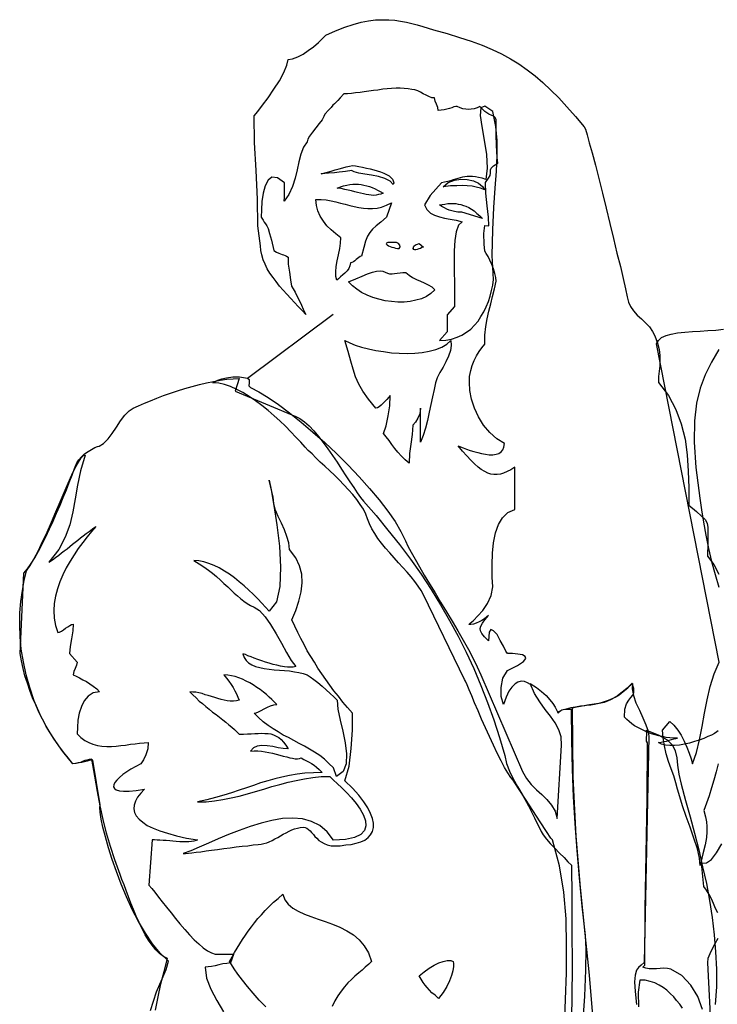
# Model space of a CAD drawing. Header units: millimetres. Extents: x 100.4 to 113.7, y 151.6 to 169.4.
# Tile 36 of 50: x 107.183 to 107.684, y 160.765 to 161.472. Entities that reach past the tile are written whole.
import ezdxf

# ---------------------------------------------------------------- set-up
doc = ezdxf.new("R2010")
doc.units = ezdxf.units.MM

msp = doc.modelspace()

# ---------------------------------------------------------------- linework, layer by layer
msp.add_line((107.34683, 161.21451), (107.40844, 161.26026))
at = {"linetype": 'Continuous'}
for points in [[(107.55014, 160.99434), (107.54806, 160.99547), (107.54579, 160.99642), (107.54333, 160.99661), (107.54105, 160.99605), (107.53898, 160.99472), (107.5367, 160.99245), (107.53462, 160.98941), (107.53254, 160.98525), (107.53065, 160.97995), (107.52913, 160.98563), (107.52894, 160.99225), (107.53027, 160.99888), (107.53349, 161.00437), (107.54087, 161.00797), (107.54503, 161.0108), (107.54674, 161.01289), (107.54636, 161.0144), (107.54427, 161.01554), (107.54105, 161.01611), (107.53727, 161.01649), (107.53349, 161.01649), (107.53235, 161.01819), (107.53065, 161.02179), (107.52837, 161.02595), (107.5261, 161.03012), (107.52364, 161.03295), (107.52174, 161.03391), (107.52043, 161.03182), (107.51985, 161.02576), (107.51701, 161.0286), (107.51512, 161.03088), (107.51417, 161.03277), (107.51399, 161.03447), (107.51455, 161.03617), (107.51569, 161.03826), (107.51739, 161.04072), (107.51985, 161.04394), (107.51872, 161.0428), (107.51701, 161.04148), (107.51512, 161.04034), (107.51323, 161.0392), (107.51114, 161.03844), (107.50906, 161.03769), (107.50736, 161.03731), (107.50585, 161.03731), (107.50679, 161.03826), (107.50906, 161.04034), (107.51228, 161.04356), (107.51588, 161.04753), (107.51929, 161.05246), (107.52194, 161.05814), (107.52307, 161.06457), (107.5225, 161.07139), (107.5225, 161.08028), (107.52288, 161.08861), (107.52364, 161.09618), (107.52496, 161.10319), (107.52705, 161.10925), (107.52989, 161.11398), (107.53387, 161.11777), (107.53878, 161.12004), (107.53878, 161.15033), (107.53594, 161.14863), (107.53329, 161.1473), (107.53083, 161.14617), (107.52856, 161.14541), (107.5261, 161.14522), (107.52383, 161.14522), (107.52174, 161.14541), (107.51948, 161.14617), (107.51721, 161.1473), (107.51474, 161.14881), (107.51247, 161.15052), (107.50982, 161.15279), (107.50717, 161.15544), (107.50433, 161.15847), (107.5013, 161.16188), (107.49808, 161.16566), (107.49979, 161.1651), (107.50187, 161.16434), (107.50414, 161.16339), (107.50679, 161.16245), (107.50944, 161.16169), (107.51228, 161.16093), (107.51493, 161.16017), (107.51777, 161.15979), (107.52043, 161.15941), (107.52307, 161.15941), (107.52534, 161.15979), (107.52743, 161.16036), (107.52894, 161.1615), (107.53027, 161.16301), (107.53103, 161.1649), (107.5314, 161.16756), (107.52591, 161.17077), (107.5208, 161.17532), (107.51645, 161.18062), (107.51285, 161.18667), (107.51001, 161.19292), (107.50774, 161.19936), (107.50661, 161.2056), (107.50623, 161.21129), (107.50641, 161.21564), (107.50717, 161.2198), (107.5083, 161.22359), (107.50963, 161.22719), (107.51134, 161.23041), (107.51323, 161.23344), (107.51512, 161.23628), (107.51721, 161.23874), (107.51739, 161.24536), (107.51815, 161.25142), (107.5191, 161.2571), (107.52023, 161.26259), (107.52156, 161.26789), (107.52288, 161.27319), (107.52421, 161.27868), (107.52534, 161.28417), (107.52516, 161.28682), (107.5244, 161.28966), (107.52345, 161.29288), (107.52232, 161.29609), (107.52099, 161.29913), (107.51967, 161.30178), (107.51834, 161.30405), (107.51721, 161.30556), (107.51683, 161.31067), (107.51663, 161.31824), (107.51739, 161.32411), (107.52023, 161.32393), (107.51985, 161.33017), (107.5191, 161.33831), (107.51815, 161.34721), (107.51777, 161.35497), (107.52005, 161.358), (107.52118, 161.36008), (107.52137, 161.36179), (107.52137, 161.36312), (107.52137, 161.36406), (107.52194, 161.36538), (107.52345, 161.3669), (107.52667, 161.36879), (107.5261, 161.37296), (107.52572, 161.38147), (107.52534, 161.38924), (107.52534, 161.39132), (107.52554, 161.39681), (107.52534, 161.40002), (107.52478, 161.40173), (107.52383, 161.40268), (107.52232, 161.40324), (107.52023, 161.40419), (107.51739, 161.40609), (107.51379, 161.40968), (107.51172, 161.40873), (107.50963, 161.40798), (107.50755, 161.4076), (107.50566, 161.40741), (107.50357, 161.4076), (107.50149, 161.40798), (107.49959, 161.40873), (107.49752, 161.40968), (107.49638, 161.40949), (107.49506, 161.40931), (107.49354, 161.40873), (107.49184, 161.40817), (107.48995, 161.4076), (107.48805, 161.40722), (107.48597, 161.40684), (107.48388, 161.40666), (107.48351, 161.40893), (107.48256, 161.4112), (107.48162, 161.41347), (107.48124, 161.41574), (107.47915, 161.41593), (107.47707, 161.41669), (107.47518, 161.41764), (107.47309, 161.41877), (107.47102, 161.41991), (107.46912, 161.42086), (107.46704, 161.42161), (107.46495, 161.4218), (107.46231, 161.42237), (107.45947, 161.42255), (107.45662, 161.42275), (107.4536, 161.42275), (107.45038, 161.42255), (107.44716, 161.42217), (107.44394, 161.42199), (107.44054, 161.42142), (107.43732, 161.42104), (107.4341, 161.42066), (107.43069, 161.4201), (107.42766, 161.41972), (107.42444, 161.41934), (107.42161, 161.41896), (107.41876, 161.41877), (107.41612, 161.41877), (107.41346, 161.41593), (107.41176, 161.41384), (107.41024, 161.41253), (107.4093, 161.41139), (107.40816, 161.41044), (107.40684, 161.40893), (107.40494, 161.40684), (107.40229, 161.404), (107.40173, 161.40249), (107.4004, 161.40002), (107.39832, 161.39738), (107.39604, 161.39416), (107.39359, 161.39113), (107.3915, 161.38829), (107.39017, 161.38602), (107.38961, 161.38431), (107.38715, 161.38034), (107.38526, 161.37542), (107.38374, 161.36993), (107.38242, 161.36406), (107.38109, 161.358), (107.3792, 161.35213), (107.37655, 161.34645), (107.37314, 161.34153), (107.37333, 161.34456), (107.37351, 161.34872), (107.37351, 161.35251), (107.37333, 161.35478), (107.3684, 161.35838), (107.36443, 161.35876), (107.36159, 161.35668), (107.35951, 161.35251), (107.358, 161.34721), (107.35724, 161.34134), (107.35686, 161.33528), (107.35667, 161.33017), (107.358, 161.3279), (107.35894, 161.32639), (107.35989, 161.32525), (107.36065, 161.32393), (107.36159, 161.32184), (107.36273, 161.31844), (107.36405, 161.31351), (107.36576, 161.30613), (107.36765, 161.305), (107.36935, 161.30424), (107.37068, 161.30367), (107.37182, 161.30329), (107.37276, 161.30291), (107.37389, 161.30253), (107.37484, 161.30197), (107.37598, 161.3014), (107.37617, 161.29629), (107.37693, 161.2906), (107.37768, 161.28512), (107.37844, 161.28038), (107.37958, 161.27868), (107.38109, 161.27622), (107.3826, 161.27319), (107.38412, 161.26997), (107.38564, 161.26694), (107.38696, 161.26392), (107.38809, 161.26164), (107.38866, 161.26012), (107.38601, 161.26297), (107.38336, 161.26581), (107.38071, 161.26883), (107.37787, 161.27167), (107.37522, 161.2747), (107.37257, 161.27754), (107.36992, 161.28058), (107.36746, 161.28379), (107.36519, 161.28682), (107.36291, 161.28985), (107.36102, 161.29307), (107.35951, 161.29629), (107.35818, 161.29951), (107.35705, 161.30291), (107.35648, 161.30613), (107.35629, 161.30953), (107.3544, 161.32393), (107.35402, 161.34305), (107.35307, 161.36349), (107.35194, 161.38375), (107.35156, 161.40287), (107.35421, 161.40609), (107.35762, 161.41044), (107.36178, 161.41593), (107.36576, 161.42199), (107.36973, 161.42804), (107.37295, 161.4341), (107.37522, 161.43921), (107.37598, 161.44338), (107.3792, 161.44395), (107.38298, 161.44527), (107.38677, 161.44717), (107.39055, 161.44981), (107.39435, 161.45247), (107.39775, 161.4555), (107.40078, 161.45834), (107.40324, 161.4608), (107.41006, 161.46401), (107.41668, 161.46667), (107.42274, 161.46856), (107.42842, 161.47007), (107.43372, 161.47121), (107.43883, 161.47178), (107.44376, 161.47196), (107.44829, 161.47196), (107.45265, 161.47158), (107.45682, 161.47102), (107.46098, 161.47007), (107.46495, 161.46913), (107.46874, 161.46818), (107.47271, 161.46705), (107.4765, 161.46591), (107.48048, 161.46477), (107.49032, 161.46212), (107.49922, 161.45928), (107.50755, 161.45663), (107.51531, 161.4536), (107.5225, 161.45057), (107.52932, 161.44736), (107.53576, 161.44395), (107.54181, 161.44016), (107.54769, 161.43599), (107.55336, 161.43164), (107.55904, 161.42672), (107.56472, 161.42142), (107.5704, 161.41574), (107.57627, 161.40931), (107.58233, 161.40249), (107.58877, 161.39491), (107.58952, 161.39322), (107.59084, 161.38924), (107.59236, 161.38356), (107.59444, 161.37618), (107.59672, 161.36747), (107.59917, 161.35781), (107.60183, 161.3474), (107.60448, 161.33661), (107.60712, 161.32563), (107.60978, 161.31465), (107.61223, 161.30424), (107.6147, 161.29458), (107.61659, 161.28607), (107.6183, 161.27868), (107.61962, 161.27281), (107.62038, 161.26903), (107.62189, 161.26581), (107.62398, 161.26278), (107.62681, 161.25975), (107.62985, 161.25691), (107.63268, 161.25407), (107.63552, 161.25123), (107.6378, 161.24801), (107.63931, 161.24479), (107.64139, 161.2395), (107.64253, 161.23495), (107.64309, 161.23079), (107.64309, 161.227), (107.64291, 161.22322), (107.64253, 161.21942), (107.64215, 161.21564), (107.64196, 161.21129), (107.64915, 161.20182), (107.65445, 161.19198), (107.65842, 161.18156), (107.66108, 161.17059), (107.66259, 161.15923), (107.66335, 161.14749), (107.66373, 161.13557), (107.66373, 161.12307), (107.66922, 161.11853), (107.673, 161.11531), (107.67546, 161.11284), (107.67698, 161.1102), (107.67755, 161.10717), (107.67755, 161.10262), (107.67736, 161.096), (107.67717, 161.08653), (107.68171, 161.08047), (107.68531, 161.07366)], [(107.51796, 161.35705), (107.51531, 161.358), (107.51285, 161.35857), (107.51058, 161.35894), (107.5085, 161.35932), (107.50661, 161.35932), (107.50471, 161.35932), (107.50301, 161.35914), (107.5013, 161.35876), (107.49959, 161.35838), (107.4979, 161.35781), (107.49619, 161.35743), (107.49448, 161.35687), (107.49259, 161.3563), (107.4907, 161.35573), (107.48843, 161.35516), (107.48615, 161.35478), (107.47802, 161.3457), (107.47404, 161.33888), (107.47575, 161.33548), (107.4782, 161.33301), (107.48124, 161.3315), (107.48464, 161.33037), (107.48843, 161.32942), (107.4924, 161.32866), (107.49676, 161.3279), (107.50111, 161.32677), (107.49846, 161.3243), (107.49676, 161.31957), (107.49581, 161.31333), (107.49524, 161.30594), (107.49524, 161.29799), (107.49524, 161.29042), (107.49543, 161.2836), (107.49562, 161.27811), (107.49562, 161.266), (107.49032, 161.25994), (107.49032, 161.24763), (107.48483, 161.24157), (107.48919, 161.24177), (107.49335, 161.24252), (107.49733, 161.24385), (107.50073, 161.24536), (107.50414, 161.24744), (107.50717, 161.24972), (107.50982, 161.25237), (107.51247, 161.25539), (107.51455, 161.25861), (107.51663, 161.26202), (107.51834, 161.26562), (107.51985, 161.26941), (107.52118, 161.27338), (107.52212, 161.27736), (107.52307, 161.28133), (107.52364, 161.28531), (107.52269, 161.30253), (107.52307, 161.32108), (107.52383, 161.33699), (107.52478, 161.35081), (107.52572, 161.36312), (107.52629, 161.37447), (107.52629, 161.38507), (107.52516, 161.39529), (107.52307, 161.40609), (107.51721, 161.40987), (107.51436, 161.40855), (107.51399, 161.40324), (107.51512, 161.39529), (107.51683, 161.38545), (107.51853, 161.37504), (107.5191, 161.36519), (107.51796, 161.35705)], [(107.42217, 161.36728), (107.42444, 161.3669), (107.4269, 161.36652), (107.42956, 161.36595), (107.43221, 161.36538), (107.43485, 161.36481), (107.4375, 161.36406), (107.43996, 161.3633), (107.44243, 161.36254), (107.4447, 161.3616), (107.44659, 161.36065), (107.44849, 161.3597), (107.44981, 161.35857), (107.45094, 161.35743), (107.45151, 161.35611), (107.45189, 161.35478), (107.45151, 161.35346), (107.44924, 161.35592), (107.44545, 161.35781), (107.44091, 161.35932), (107.43599, 161.36027), (107.43125, 161.36103), (107.4269, 161.36179), (107.4235, 161.36254), (107.42161, 161.36349), (107.42028, 161.3633), (107.41876, 161.36312), (107.41725, 161.36292), (107.41517, 161.36274), (107.4127, 161.36236), (107.4093, 161.36198), (107.40513, 161.3616), (107.39983, 161.36122), (107.40343, 161.36216), (107.40684, 161.36312), (107.40986, 161.36406), (107.4127, 161.36481), (107.41536, 161.36557), (107.41781, 161.36614), (107.42009, 161.36671), (107.42217, 161.36728)], [(107.41138, 161.35099), (107.41365, 161.35194), (107.41592, 161.3527), (107.41819, 161.35308), (107.42028, 161.35346), (107.42255, 161.35383), (107.42444, 161.35383), (107.42652, 161.35383), (107.42861, 161.35346), (107.4305, 161.35308), (107.43258, 161.3527), (107.43447, 161.35213), (107.43637, 161.35137), (107.43845, 161.35043), (107.44034, 161.34948), (107.44224, 161.34854), (107.44432, 161.3474), (107.44262, 161.34664), (107.44091, 161.34626), (107.43921, 161.34588), (107.4375, 161.3457), (107.43561, 161.34588), (107.43391, 161.34608), (107.43201, 161.34645), (107.43012, 161.34683), (107.42804, 161.34721), (107.42596, 161.34778), (107.42387, 161.34835), (107.42161, 161.34892), (107.41914, 161.34948), (107.41668, 161.35005), (107.41403, 161.35061), (107.41138, 161.35099)], [(107.48748, 161.35194), (107.49108, 161.35497), (107.49543, 161.35668), (107.50017, 161.35743), (107.50471, 161.35705), (107.50906, 161.35611), (107.51285, 161.35441), (107.51569, 161.35213), (107.51721, 161.34967), (107.51417, 161.35081), (107.51114, 161.35175), (107.50812, 161.35232), (107.50471, 161.3527), (107.50111, 161.35289), (107.49714, 161.3527), (107.49259, 161.35251), (107.48748, 161.35194)], [(107.39604, 161.34286), (107.39983, 161.34286), (107.40343, 161.34248), (107.40684, 161.34191), (107.41024, 161.34115), (107.41365, 161.34021), (107.41706, 161.33945), (107.42028, 161.3385), (107.4235, 161.33775), (107.42672, 161.33699), (107.43012, 161.33661), (107.43334, 161.33623), (107.43656, 161.33623), (107.43996, 161.33661), (107.44318, 161.33737), (107.44659, 161.33869), (107.45018, 161.34039), (107.44678, 161.33017), (107.44262, 161.32657), (107.43921, 161.32373), (107.43656, 161.32146), (107.43467, 161.319), (107.43296, 161.31635), (107.43163, 161.31275), (107.43031, 161.30822), (107.4288, 161.30197), (107.42785, 161.30178), (107.42672, 161.30121), (107.42577, 161.30045), (107.42482, 161.29969), (107.42387, 161.29875), (107.42292, 161.29799), (107.42179, 161.29742), (107.42085, 161.29723), (107.42047, 161.29515), (107.41971, 161.29326), (107.41839, 161.29156), (107.41687, 161.28985), (107.41536, 161.28853), (107.41365, 161.2872), (107.41214, 161.28587), (107.411, 161.28474), (107.41024, 161.28739), (107.41024, 161.2908), (107.41062, 161.29458), (107.41138, 161.29875), (107.41214, 161.30311), (107.41308, 161.30746), (107.41365, 161.31143), (107.41384, 161.31522), (107.41024, 161.31806), (107.40684, 161.3209), (107.40381, 161.32393), (107.40135, 161.32715), (107.39908, 161.33074), (107.39737, 161.33453), (107.39642, 161.3385), (107.39604, 161.34286)], [(107.48464, 161.33888), (107.48673, 161.33926), (107.48862, 161.33945), (107.4907, 161.33983), (107.49259, 161.33983), (107.49448, 161.33983), (107.49638, 161.33983), (107.49828, 161.33945), (107.50017, 161.33907), (107.50206, 161.3385), (107.50376, 161.33793), (107.50585, 161.33699), (107.50774, 161.33585), (107.50963, 161.33453), (107.51152, 161.33282), (107.51361, 161.33112), (107.51569, 161.32904), (107.50073, 161.33377), (107.4979, 161.33377), (107.49562, 161.33415), (107.49354, 161.33453), (107.49165, 161.3351), (107.48995, 161.33585), (107.48824, 161.3368), (107.48653, 161.33775), (107.48464, 161.33888)], [(107.4464, 161.31086), (107.44716, 161.31011), (107.44811, 161.30953), (107.44924, 161.30897), (107.45056, 161.30859), (107.45189, 161.30822), (107.45322, 161.30784), (107.45454, 161.30764), (107.45587, 161.30764), (107.45644, 161.30878), (107.45625, 161.30991), (107.4553, 161.31105), (107.45378, 161.31181), (107.45246, 161.31181), (107.45094, 161.31181), (107.44981, 161.31181), (107.44867, 161.31181), (107.44773, 161.31181), (107.44697, 161.31162), (107.44659, 161.31124), (107.4464, 161.31086)], [(107.47328, 161.3084), (107.47215, 161.30822), (107.47102, 161.30764), (107.46988, 161.30727), (107.46874, 161.30689), (107.4678, 161.30651), (107.46704, 161.30651), (107.46628, 161.30689), (107.4659, 161.30764), (107.46628, 161.30935), (107.46742, 161.31029), (107.46893, 161.31067), (107.47026, 161.31105), (107.47328, 161.3084)], [(107.44583, 161.2906), (107.44735, 161.28985), (107.44887, 161.28947), (107.45076, 161.28947), (107.45246, 161.28966), (107.45435, 161.28985), (107.45644, 161.29004), (107.45852, 161.29023), (107.4606, 161.29023), (107.46287, 161.28834), (107.46533, 161.28663), (107.46817, 161.28531), (107.47102, 161.28417), (107.47385, 161.28285), (107.47669, 161.28152), (107.47915, 161.28001), (107.48142, 161.27792), (107.47858, 161.27527), (107.47537, 161.27319), (107.47177, 161.27149), (107.4678, 161.27035), (107.46363, 161.26941), (107.45927, 161.26903), (107.45492, 161.26903), (107.45038, 161.26941), (107.44583, 161.26997), (107.44129, 161.27111), (107.43694, 161.27243), (107.43277, 161.27414), (107.4288, 161.27603), (107.42539, 161.2783), (107.42217, 161.28076), (107.41933, 161.2836), (107.42463, 161.28587), (107.42918, 161.28777), (107.43315, 161.28947), (107.43656, 161.2906), (107.4394, 161.29118), (107.44205, 161.29156), (107.44413, 161.29136), (107.44583, 161.2906)], [(107.68493, 160.93717), (107.68342, 160.93149), (107.6819, 160.92562), (107.6802, 160.91994), (107.6785, 160.91426), (107.6766, 160.90896), (107.67471, 160.90366), (107.67584, 160.8993), (107.67641, 160.89571), (107.67679, 160.8923), (107.67679, 160.88852), (107.67641, 160.88435), (107.67546, 160.87905), (107.67395, 160.87261), (107.67206, 160.86428), (107.67149, 160.86959), (107.66997, 160.87621), (107.66751, 160.88378), (107.66486, 160.89174), (107.66202, 160.89949), (107.65938, 160.90707), (107.65729, 160.91369), (107.65578, 160.919), (107.65445, 160.92373), (107.65294, 160.92865), (107.65104, 160.93376), (107.64934, 160.93906), (107.64764, 160.94455), (107.64631, 160.95023), (107.64536, 160.95591), (107.64498, 160.96159), (107.65029, 160.96765), (107.65313, 160.96499), (107.65597, 160.96159), (107.65824, 160.9578), (107.66051, 160.95364), (107.6624, 160.94928), (107.66411, 160.94493), (107.66544, 160.94077), (107.66657, 160.93717), (107.66922, 160.9455), (107.67149, 160.95459), (107.67338, 160.96405), (107.67509, 160.9737), (107.67698, 160.98336), (107.67926, 160.99283), (107.68209, 161.00191), (107.68569, 161.01024), (107.64063, 161.23912), (107.64196, 161.24157), (107.64423, 161.24366), (107.64745, 161.24517), (107.65124, 161.24612), (107.65578, 161.24688), (107.66089, 161.24744), (107.66638, 161.24782), (107.67187, 161.2482), (107.67755, 161.24858), (107.68323, 161.24896), (107.68872, 161.24972)], [(107.41687, 161.24139), (107.42028, 161.23968), (107.42425, 161.23817), (107.4288, 161.23666), (107.43372, 161.23552), (107.43902, 161.23438), (107.44451, 161.23344), (107.45018, 161.23268), (107.45587, 161.2323), (107.46155, 161.23211), (107.46704, 161.2323), (107.47233, 161.23286), (107.47745, 161.23381), (107.48218, 161.23495), (107.48635, 161.23666), (107.48995, 161.23874), (107.49278, 161.24139), (107.49316, 161.23779), (107.49259, 161.23419), (107.49127, 161.23022), (107.48937, 161.22624), (107.48729, 161.22226), (107.48502, 161.21848), (107.48313, 161.21469), (107.4818, 161.2111), (107.48086, 161.20636), (107.47972, 161.20107), (107.47858, 161.19558), (107.47745, 161.18989), (107.47613, 161.18403), (107.47461, 161.17854), (107.47291, 161.17323), (107.47102, 161.1685), (107.47102, 161.19274), (107.47064, 161.18876), (107.46931, 161.18554), (107.4676, 161.18289), (107.46552, 161.18062), (107.46514, 161.17381), (107.4642, 161.16699), (107.46325, 161.16017), (107.46287, 161.15336), (107.46003, 161.15563), (107.45738, 161.15828), (107.45492, 161.16112), (107.45265, 161.16396), (107.45056, 161.1668), (107.44849, 161.16963), (107.4464, 161.17229), (107.44451, 161.17475), (107.4464, 161.18024), (107.44792, 161.18725), (107.44905, 161.19463), (107.44943, 161.20182), (107.44829, 161.20069), (107.44697, 161.19917), (107.44565, 161.19785), (107.44432, 161.19633), (107.4428, 161.195), (107.44148, 161.19387), (107.44016, 161.19311), (107.43902, 161.19292), (107.43372, 161.19936), (107.42974, 161.20504), (107.42672, 161.21015), (107.42444, 161.21526), (107.42274, 161.22075), (107.42103, 161.22662), (107.41914, 161.23344), (107.41687, 161.24139)], [(107.68531, 161.23495), (107.68001, 161.22586), (107.67546, 161.21678), (107.67187, 161.20731), (107.66922, 161.19633), (107.66789, 161.18365), (107.66771, 161.1685), (107.66884, 161.15014), (107.67168, 161.12818), (107.67282, 161.11985), (107.67433, 161.11095), (107.67604, 161.10167), (107.67793, 161.09202), (107.6802, 161.08256), (107.68266, 161.07328), (107.68531, 161.06419)], [(107.28076, 160.76035), (107.28265, 160.76982), (107.28473, 160.7791), (107.287, 160.78818), (107.28946, 160.79745), (107.28644, 160.79897), (107.2836, 160.80105), (107.28095, 160.8037), (107.27829, 160.80692), (107.27584, 160.81052), (107.27338, 160.81449), (107.2711, 160.81885), (107.26902, 160.82339), (107.26694, 160.82793), (107.26504, 160.83267), (107.26315, 160.83722), (107.26145, 160.84175), (107.25974, 160.8463), (107.25823, 160.85046), (107.25671, 160.85425), (107.25539, 160.85784), (107.2516, 160.86826), (107.24838, 160.87792), (107.24554, 160.88757), (107.24327, 160.89722), (107.241, 160.90707), (107.23911, 160.91729), (107.23721, 160.92846), (107.23514, 160.94057), (107.23324, 160.94039), (107.23154, 160.94001), (107.23002, 160.93963), (107.22832, 160.93906), (107.22681, 160.9383), (107.22529, 160.93793), (107.22339, 160.93755), (107.2215, 160.93735), (107.2181, 160.94152), (107.21468, 160.94568), (107.21128, 160.95023), (107.20825, 160.95477), (107.20522, 160.9595), (107.20238, 160.96443), (107.19973, 160.96935), (107.19708, 160.97446), (107.19481, 160.97957), (107.19253, 160.98468), (107.19046, 160.98998), (107.18875, 160.99529), (107.18705, 161.00058), (107.18573, 161.00589), (107.18459, 161.01118), (107.18364, 161.01649), (107.18629, 161.07423), (107.18875, 161.07745), (107.1914, 161.08123), (107.19405, 161.0854), (107.1967, 161.09013), (107.19935, 161.09505), (107.202, 161.10035), (107.20466, 161.10603), (107.2073, 161.11171), (107.20977, 161.11739), (107.21223, 161.12307), (107.2145, 161.12875), (107.21677, 161.13424), (107.21885, 161.13954), (107.22094, 161.14465), (107.22264, 161.14939), (107.22434, 161.15355), (107.22567, 161.15582), (107.22756, 161.1579), (107.22983, 161.15999), (107.23248, 161.16169), (107.23494, 161.16321), (107.23721, 161.16452), (107.23911, 161.16528), (107.24043, 161.16547), (107.24346, 161.16737), (107.24668, 161.17077), (107.24971, 161.17475), (107.25274, 161.17929), (107.25576, 161.18384), (107.2588, 161.18781), (107.26183, 161.19103), (107.26485, 161.19292), (107.26864, 161.19463), (107.2728, 161.19652), (107.27716, 161.19822), (107.28171, 161.20011), (107.28662, 161.20182), (107.29155, 161.20371), (107.29666, 161.20523), (107.30196, 161.20693), (107.30707, 161.20845), (107.31237, 161.20977), (107.31748, 161.2111), (107.32241, 161.21204), (107.32732, 161.21299), (107.33206, 161.21356), (107.3366, 161.21393), (107.34076, 161.21413), (107.33812, 161.20504)], [(107.57457, 160.74899), (107.57513, 160.76792), (107.57589, 160.78723), (107.57608, 160.80654), (107.5757, 160.82585), (107.574, 160.84516), (107.57097, 160.8641), (107.56586, 160.88265), (107.56472, 160.88397), (107.56151, 160.8887), (107.55696, 160.89571), (107.55185, 160.90366), (107.54655, 160.9118), (107.542, 160.9188), (107.53878, 160.92373), (107.53765, 160.92562), (107.53594, 160.92751), (107.53387, 160.93073), (107.5314, 160.93471), (107.52894, 160.93944), (107.5261, 160.94493), (107.52345, 160.9508), (107.52061, 160.95686), (107.51777, 160.9631), (107.51493, 160.96935), (107.51247, 160.97541), (107.51001, 160.98109), (107.50793, 160.9862), (107.50603, 160.99055), (107.50452, 160.99415), (107.50339, 160.99661), (107.50281, 160.99794), (107.47328, 161.0587), (107.47158, 161.06192), (107.4695, 161.06495), (107.46704, 161.06836), (107.46438, 161.07158), (107.46155, 161.07498), (107.45852, 161.07839), (107.4553, 161.0818), (107.45227, 161.08521), (107.44905, 161.0888), (107.44602, 161.09221), (107.44318, 161.09581), (107.44054, 161.09922), (107.43826, 161.10281), (107.43618, 161.10622), (107.43447, 161.10982), (107.43315, 161.11322), (107.43183, 161.11663), (107.43012, 161.12023), (107.42785, 161.12364), (107.42539, 161.12724), (107.42255, 161.13083), (107.41952, 161.13424), (107.41612, 161.13784), (107.4127, 161.14124), (107.4093, 161.14465), (107.40589, 161.14787), (107.40248, 161.15108), (107.39908, 161.15412), (107.39604, 161.15714), (107.39321, 161.15999), (107.39055, 161.16245), (107.38828, 161.1649), (107.38506, 161.1685), (107.38166, 161.1721), (107.37806, 161.17589), (107.37409, 161.17986), (107.37011, 161.18365), (107.36595, 161.18743), (107.36159, 161.19122), (107.35724, 161.19482), (107.35269, 161.19822), (107.34815, 161.20125), (107.34361, 161.20409), (107.33925, 161.20636), (107.33471, 161.20845), (107.33036, 161.20977), (107.32619, 161.21072), (107.32203, 161.2111), (107.32241, 161.21129), (107.32373, 161.21204), (107.32563, 161.21299), (107.32846, 161.21393), (107.33187, 161.21469), (107.33623, 161.21526), (107.34114, 161.21526), (107.34683, 161.21451)], [(107.34683, 161.21451), (107.34796, 161.21337), (107.34796, 161.2111), (107.34777, 161.20882), (107.34891, 161.20769), (107.35496, 161.20466), (107.36178, 161.20049), (107.36916, 161.19538), (107.37711, 161.18952), (107.38544, 161.18289), (107.39377, 161.1757), (107.40229, 161.16812), (107.41081, 161.16017), (107.41914, 161.15184), (107.42709, 161.14351), (107.43447, 161.13519), (107.44148, 161.12704), (107.44754, 161.11891), (107.45284, 161.11133), (107.457, 161.10414), (107.46022, 161.09751), (107.46211, 161.09372), (107.46438, 161.08937), (107.46722, 161.08426), (107.47044, 161.07877), (107.47385, 161.0729), (107.47764, 161.06665), (107.48162, 161.06022), (107.48559, 161.0534), (107.48975, 161.04659), (107.49392, 161.03977), (107.4979, 161.03295), (107.50187, 161.02614), (107.50547, 161.01951), (107.50888, 161.01308), (107.51172, 161.00702), (107.51436, 161.00134), (107.54447, 160.93168), (107.54731, 160.92675), (107.55052, 160.9224), (107.55431, 160.91862), (107.55829, 160.9152), (107.56188, 160.91161), (107.5651, 160.90763), (107.56775, 160.90328), (107.56926, 160.89798), (107.57248, 160.9508), (107.57211, 160.95666), (107.5704, 160.96177), (107.56775, 160.9667), (107.56453, 160.97143), (107.56075, 160.97635), (107.55677, 160.98185), (107.55298, 160.9879), (107.54976, 160.99509), (107.55431, 160.99225), (107.55809, 160.98923), (107.56131, 160.98639), (107.56396, 160.98336), (107.56604, 160.98052), (107.56775, 160.97806), (107.56907, 160.97559), (107.57002, 160.9737), (107.57097, 160.97484), (107.57191, 160.97559), (107.57267, 160.97597), (107.57362, 160.97635), (107.57475, 160.97654), (107.57589, 160.97654), (107.5774, 160.97654), (107.5793, 160.97654), (107.57948, 160.95439), (107.58006, 160.93357), (107.58081, 160.91369), (107.58195, 160.89438), (107.58327, 160.87508), (107.58497, 160.85539), (107.58706, 160.83513), (107.58933, 160.81393), (107.5899, 160.80408), (107.58971, 160.78912), (107.58895, 160.77039), (107.58744, 160.74975)], [(107.33812, 161.20504), (107.38147, 161.18687), (107.3845, 161.18535), (107.38771, 161.18308), (107.39113, 161.18005), (107.39453, 161.17645), (107.39775, 161.17248), (107.40116, 161.16812), (107.40457, 161.16358), (107.40797, 161.15885), (107.41119, 161.15392), (107.41441, 161.14901), (107.41744, 161.14427), (107.42028, 161.13992), (107.42312, 161.13575), (107.42558, 161.13197), (107.42804, 161.12875), (107.43012, 161.1261), (107.43921, 161.11569), (107.44773, 161.10527), (107.45606, 161.09486), (107.464, 161.08426), (107.47158, 161.07347), (107.47877, 161.06249), (107.48559, 161.05151), (107.49203, 161.04034), (107.49828, 161.02898), (107.50395, 161.01744), (107.50944, 161.00569), (107.51455, 160.99358), (107.51929, 160.98147), (107.52383, 160.96897), (107.52781, 160.95628), (107.53159, 160.94322), (107.53292, 160.93755), (107.535, 160.93206), (107.53765, 160.92657), (107.54087, 160.92089), (107.54465, 160.91445), (107.54863, 160.90707), (107.55298, 160.89854), (107.55771, 160.8887), (107.55923, 160.88624), (107.56151, 160.88321), (107.56434, 160.87999), (107.56756, 160.87659), (107.57097, 160.87318), (107.57419, 160.86996), (107.57702, 160.86693), (107.57948, 160.86448), (107.57968, 160.84119), (107.57986, 160.81733), (107.58006, 160.79292), (107.57986, 160.76868), (107.5793, 160.74426)], [(107.27716, 160.76017), (107.28151, 160.77341), (107.28549, 160.78269), (107.28852, 160.7895), (107.29004, 160.79556), (107.28416, 160.80125), (107.27867, 160.80805), (107.27356, 160.81563), (107.26864, 160.82396), (107.26409, 160.83267), (107.25993, 160.84175), (107.25614, 160.85084), (107.25274, 160.85993), (107.24971, 160.86864), (107.24706, 160.87697), (107.24479, 160.88472), (107.24308, 160.89174), (107.24176, 160.8976), (107.241, 160.90252), (107.24081, 160.90593), (107.241, 160.90782), (107.23589, 160.93982), (107.23476, 160.93982), (107.23324, 160.93963), (107.23172, 160.93925), (107.22983, 160.93868), (107.22794, 160.9383), (107.22586, 160.93793), (107.22377, 160.93755), (107.2215, 160.93735), (107.21431, 160.94606), (107.20806, 160.95497), (107.20238, 160.96405), (107.19765, 160.97332), (107.19367, 160.9826), (107.19046, 160.99207), (107.1878, 161.00134), (107.18591, 161.01062), (107.1844, 161.01971), (107.18364, 161.0286), (107.18326, 161.03731), (107.18345, 161.04583), (107.18402, 161.05397), (107.18515, 161.06173), (107.18648, 161.06912), (107.18818, 161.07593), (107.19084, 161.0799), (107.19367, 161.08483), (107.1967, 161.09051), (107.19973, 161.09694), (107.20295, 161.10376), (107.20598, 161.11095), (107.2092, 161.11833), (107.21223, 161.12553), (107.21526, 161.13235), (107.2181, 161.13897), (107.22075, 161.14484), (107.22321, 161.14995), (107.22548, 161.15412), (107.22737, 161.15714), (107.22908, 161.15885), (107.23021, 161.15904), (107.22681, 161.14787), (107.22472, 161.13746), (107.22301, 161.12761), (107.22131, 161.11833), (107.21923, 161.10906), (107.21601, 161.10016), (107.21128, 161.09127), (107.20428, 161.08218), (107.20673, 161.08388), (107.20901, 161.08558), (107.21128, 161.0871), (107.21337, 161.0888), (107.21526, 161.09032), (107.21734, 161.09183), (107.21923, 161.09335), (107.22112, 161.09505), (107.22301, 161.09656), (107.22491, 161.09808), (107.22699, 161.0996), (107.22888, 161.10111), (107.23097, 161.10281), (107.23324, 161.10433), (107.23552, 161.10603), (107.23797, 161.10773), (107.23494, 161.10414), (107.23172, 161.10035), (107.2285, 161.09638), (107.22529, 161.09202), (107.22226, 161.08748), (107.21942, 161.08294), (107.21658, 161.07801), (107.21412, 161.07309), (107.21204, 161.06817), (107.21033, 161.06306), (107.20901, 161.05776), (107.20806, 161.05246), (107.20787, 161.04735), (107.20806, 161.04204), (107.20901, 161.03675), (107.21071, 161.03164), (107.21185, 161.03182), (107.21317, 161.03258), (107.21468, 161.03353), (107.2162, 161.03466), (107.21772, 161.0358), (107.21923, 161.03675), (107.22056, 161.0375), (107.22169, 161.03769), (107.22131, 161.03277), (107.22037, 161.02709), (107.21942, 161.0216), (107.21904, 161.01649), (107.22453, 161.01043), (107.22415, 161.00816), (107.22321, 161.00589), (107.22207, 161.00361), (107.22169, 161.00134), (107.22377, 161.00021), (107.22623, 160.99907), (107.2287, 160.99774), (107.23116, 160.99642), (107.23362, 160.99472), (107.23608, 160.99301), (107.23854, 160.99112), (107.24063, 160.98903), (107.23608, 160.98828), (107.23248, 160.98601), (107.22964, 160.9826), (107.22756, 160.97843), (107.22605, 160.9737), (107.2251, 160.96859), (107.22472, 160.96348), (107.22453, 160.95875), (107.22718, 160.9561), (107.23002, 160.95401), (107.23286, 160.9525), (107.23589, 160.95137), (107.23911, 160.95042), (107.24232, 160.95004), (107.24574, 160.94985), (107.24914, 160.94985), (107.25255, 160.95004), (107.25596, 160.95042), (107.25936, 160.9508), (107.26278, 160.95137), (107.26618, 160.95175), (107.2694, 160.95212), (107.27262, 160.95231), (107.27564, 160.9525), (107.27527, 160.94795), (107.27394, 160.94379), (107.27224, 160.9402), (107.27034, 160.93735), (107.26656, 160.93546), (107.26315, 160.93357), (107.26012, 160.93149), (107.25728, 160.9296), (107.25482, 160.92751), (107.25293, 160.92562), (107.2516, 160.92391), (107.25085, 160.92221), (107.25065, 160.92069), (107.25123, 160.91956), (107.25255, 160.91862), (107.25482, 160.91786), (107.25785, 160.91767), (107.26183, 160.91767), (107.26694, 160.91824), (107.273, 160.91918), (107.27016, 160.91615), (107.26789, 160.91331), (107.26637, 160.91047), (107.26542, 160.90763), (107.26523, 160.90498), (107.2658, 160.90234), (107.26694, 160.89987), (107.26902, 160.8976), (107.27167, 160.89533), (107.27489, 160.89305), (107.27905, 160.89098), (107.28397, 160.88908), (107.28946, 160.88738), (107.2959, 160.88567), (107.3031, 160.88397), (107.31105, 160.88265), (107.30991, 160.88208), (107.30839, 160.8817), (107.30669, 160.88151), (107.3048, 160.88132), (107.30272, 160.88132), (107.30044, 160.88132), (107.29817, 160.88132), (107.29571, 160.88151), (107.29325, 160.8817), (107.29098, 160.88189), (107.28852, 160.88208), (107.28624, 160.88227), (107.28397, 160.88246), (107.28208, 160.88246), (107.28019, 160.88265), (107.27849, 160.88265), (107.27602, 160.85008), (107.27811, 160.84781), (107.28038, 160.84497), (107.28302, 160.84157), (107.28568, 160.83816), (107.28871, 160.83418), (107.29193, 160.8302), (107.29515, 160.82623), (107.29836, 160.82226), (107.30177, 160.81828), (107.30517, 160.81449), (107.30859, 160.8109), (107.3118, 160.80787), (107.31502, 160.80503), (107.31805, 160.80294), (107.32089, 160.80143), (107.32354, 160.80049), (107.33679, 160.80049), (107.33679, 160.8003), (107.33471, 160.79423)], [(107.36254, 161.14106), (107.36387, 161.13405), (107.36576, 161.12288), (107.36803, 161.10906), (107.36973, 161.09372), (107.37068, 161.07858), (107.37011, 161.06476), (107.36765, 161.05378), (107.36254, 161.04697), (107.35989, 161.04981), (107.35705, 161.05284), (107.35421, 161.05586), (107.35099, 161.05908), (107.34777, 161.06211), (107.34456, 161.06514), (107.34096, 161.06798), (107.33755, 161.07082), (107.33395, 161.07347), (107.33036, 161.07574), (107.32657, 161.07801), (107.32297, 161.07972), (107.31919, 161.08123), (107.31559, 161.08236), (107.31199, 161.08312), (107.30839, 161.08332), (107.31218, 161.08104), (107.31559, 161.07877), (107.31881, 161.0765), (107.32183, 161.07423), (107.32468, 161.07177), (107.32752, 161.0693), (107.32998, 161.06684), (107.33263, 161.06457), (107.3349, 161.0623), (107.33736, 161.06003), (107.33963, 161.05795), (107.3419, 161.05605), (107.34418, 161.05416), (107.34663, 161.05246), (107.3491, 161.05113), (107.35156, 161.04981), (107.35553, 161.04735), (107.35951, 161.04299), (107.36349, 161.03731), (107.36746, 161.03069), (107.37124, 161.02387), (107.37484, 161.01724), (107.37825, 161.01156), (107.38147, 161.00721), (107.37977, 161.00683), (107.37787, 161.00664), (107.3756, 161.00683), (107.37333, 161.00702), (107.37068, 161.0074), (107.36803, 161.00816), (107.36538, 161.00873), (107.36254, 161.00967), (107.35969, 161.01043), (107.35705, 161.01138), (107.3544, 161.01232), (107.35175, 161.01327), (107.34947, 161.01422), (107.3472, 161.01498), (107.34531, 161.01573), (107.34361, 161.0163), (107.34436, 161.01365), (107.34588, 161.01156), (107.34758, 161.00986), (107.35005, 161.00835), (107.35269, 161.00721), (107.35572, 161.00645), (107.35894, 161.00589), (107.36254, 161.00532), (107.36613, 161.00494), (107.36973, 161.00456), (107.37351, 161.00437), (107.37711, 161.00399), (107.38053, 161.00343), (107.38374, 161.00286), (107.38696, 161.0021), (107.38961, 161.00116), (107.39188, 160.99983), (107.39453, 160.99794), (107.39737, 160.99567), (107.4004, 160.9932), (107.40343, 160.99055), (107.40627, 160.9879), (107.40892, 160.98544), (107.41119, 160.98298), (107.41176, 160.97654), (107.41346, 160.96878), (107.41536, 160.96064), (107.41706, 160.95231), (107.41801, 160.94436), (107.41781, 160.93735), (107.41554, 160.93187), (107.41081, 160.92827), (107.40854, 160.93433), (107.40532, 160.93755), (107.4021, 160.94057), (107.3987, 160.94322), (107.3951, 160.94568), (107.39131, 160.94777), (107.38771, 160.95004), (107.38393, 160.95193), (107.38015, 160.95401), (107.37636, 160.9561), (107.37257, 160.95799), (107.36878, 160.96026), (107.36519, 160.96253), (107.36159, 160.96481), (107.35818, 160.96746), (107.35478, 160.97048), (107.35175, 160.9737), (107.35307, 160.9739), (107.35478, 160.97465), (107.35667, 160.97559), (107.35894, 160.97692), (107.36121, 160.97806), (107.36349, 160.97901), (107.36576, 160.97976), (107.36784, 160.97995), (107.36633, 160.98165), (107.36443, 160.98354), (107.36254, 160.98525), (107.36045, 160.98714), (107.35838, 160.98885), (107.35591, 160.99074), (107.35345, 160.99225), (107.35099, 160.99396), (107.34853, 160.99547), (107.34588, 160.9968), (107.34323, 160.99812), (107.34058, 160.99907), (107.33793, 161.00002), (107.33528, 161.00058), (107.33263, 161.00096), (107.32998, 161.00116), (107.33187, 160.99888), (107.33357, 160.99661), (107.33509, 160.99434), (107.3366, 160.99207), (107.33774, 160.98979), (107.33887, 160.98752), (107.34001, 160.98525), (107.34096, 160.98298), (107.33887, 160.9826), (107.33679, 160.98241), (107.33452, 160.98241), (107.33225, 160.9826), (107.33017, 160.98298), (107.3279, 160.98354), (107.32563, 160.98412), (107.32335, 160.98487), (107.32089, 160.98563), (107.31862, 160.98639), (107.31635, 160.98696), (107.31426, 160.98771), (107.31199, 160.98828), (107.30972, 160.98866), (107.30764, 160.98885), (107.30555, 160.98903), (107.30764, 160.98676), (107.30991, 160.98468), (107.31218, 160.98241), (107.31464, 160.98052), (107.31692, 160.97843), (107.31937, 160.97654), (107.32183, 160.97446), (107.3243, 160.97276), (107.32676, 160.97086), (107.32903, 160.96897), (107.3313, 160.96727), (107.33357, 160.96537), (107.33565, 160.96367), (107.33755, 160.96197), (107.33925, 160.96026), (107.34096, 160.95856), (107.34398, 160.95856), (107.34683, 160.95875), (107.34947, 160.95894), (107.35213, 160.95913), (107.35458, 160.95913), (107.35705, 160.95932), (107.35932, 160.95913), (107.36159, 160.95913), (107.36367, 160.95875), (107.36557, 160.95818), (107.36746, 160.95723), (107.36935, 160.9561), (107.37106, 160.95477), (107.37276, 160.95288), (107.37446, 160.9508), (107.37598, 160.94815), (107.37257, 160.94833), (107.36898, 160.9489), (107.365, 160.94966), (107.36102, 160.95023), (107.35724, 160.95042), (107.35383, 160.95004), (107.35118, 160.94871), (107.3491, 160.94644), (107.35156, 160.94664), (107.35421, 160.94664), (107.35686, 160.94644), (107.35951, 160.94588), (107.36216, 160.9455), (107.36481, 160.94493), (107.36746, 160.94417), (107.37011, 160.94342), (107.37257, 160.94284), (107.37503, 160.94228), (107.37731, 160.94171), (107.3792, 160.94133), (107.38109, 160.94095), (107.3828, 160.94095), (107.38431, 160.94115), (107.38544, 160.94152), (107.38733, 160.94039), (107.38923, 160.93944), (107.39113, 160.93849), (107.39283, 160.93755), (107.39472, 160.93641), (107.39642, 160.93489), (107.39832, 160.93319), (107.4004, 160.93111), (107.39415, 160.93092), (107.38809, 160.93054), (107.38242, 160.92978), (107.37693, 160.92884), (107.37162, 160.92771), (107.36651, 160.92657), (107.3614, 160.92505), (107.35629, 160.92353), (107.35118, 160.92183), (107.34607, 160.92013), (107.34076, 160.91842), (107.33547, 160.91653), (107.32979, 160.91483), (107.32392, 160.91312), (107.31767, 160.91142), (107.31105, 160.90991), (107.3171, 160.91009), (107.32316, 160.91067), (107.32903, 160.91161), (107.33509, 160.91275), (107.34096, 160.91407), (107.34683, 160.91578), (107.35269, 160.91729), (107.35856, 160.91918), (107.36424, 160.92089), (107.37011, 160.9224), (107.37598, 160.92411), (107.38184, 160.92543), (107.38791, 160.92657), (107.39377, 160.92751), (107.39983, 160.92808), (107.40589, 160.92827), (107.40684, 160.92733), (107.40873, 160.92562), (107.41138, 160.92316), (107.4146, 160.92013), (107.41801, 160.91672), (107.42161, 160.91275), (107.42501, 160.90877), (107.42785, 160.9046), (107.43012, 160.90044), (107.43163, 160.89627), (107.43183, 160.89268), (107.43088, 160.88927), (107.42823, 160.88643), (107.42368, 160.88435), (107.41725, 160.88303), (107.40854, 160.88246), (107.40399, 160.88852), (107.3987, 160.89287), (107.39283, 160.8959), (107.38639, 160.89779), (107.37939, 160.89836), (107.372, 160.89798), (107.36443, 160.89665), (107.35667, 160.89476), (107.34872, 160.8923), (107.34096, 160.88946), (107.33319, 160.88643), (107.32581, 160.88341), (107.31881, 160.88019), (107.31218, 160.87734), (107.30612, 160.87488), (107.30064, 160.8728), (107.3012, 160.8728), (107.30234, 160.8728), (107.30442, 160.87318), (107.30688, 160.87337), (107.30991, 160.87375), (107.31332, 160.87412), (107.3171, 160.8747), (107.32108, 160.87526), (107.32543, 160.87583), (107.32979, 160.8764), (107.33433, 160.87697), (107.33869, 160.87754), (107.34304, 160.8781), (107.3472, 160.87848), (107.35099, 160.87905), (107.35458, 160.87943), (107.35667, 160.87961), (107.35856, 160.87999), (107.36065, 160.88056), (107.36254, 160.88132), (107.36462, 160.88227), (107.36651, 160.88341), (107.3686, 160.88435), (107.37068, 160.88567), (107.37257, 160.88681), (107.37465, 160.88776), (107.37673, 160.88889), (107.37863, 160.88984), (107.38071, 160.8906), (107.3828, 160.89116), (107.38469, 160.89154), (107.38677, 160.89174), (107.38828, 160.89154), (107.38942, 160.89098), (107.39075, 160.89022), (107.39188, 160.88908), (107.39283, 160.88794), (107.39415, 160.88643), (107.39529, 160.8851), (107.39661, 160.88378), (107.39813, 160.88227), (107.39983, 160.88113), (107.40191, 160.87999), (107.40419, 160.87905), (107.40684, 160.87848), (107.40986, 160.87829), (107.41346, 160.87848), (107.41744, 160.87905), (107.42141, 160.87943), (107.42501, 160.88019), (107.42823, 160.88113), (107.43107, 160.88246), (107.43353, 160.88435), (107.43523, 160.88624), (107.43656, 160.8887), (107.43732, 160.89154), (107.43732, 160.89457), (107.43674, 160.89798), (107.43523, 160.90158), (107.43334, 160.90574), (107.43031, 160.91009), (107.42672, 160.91483), (107.42217, 160.91975), (107.41668, 160.92505), (107.4199, 160.93565), (107.42141, 160.94833), (107.42217, 160.96139), (107.42217, 160.9737), (107.41876, 160.97768), (107.41536, 160.98165), (107.41214, 160.98582), (107.40892, 160.98979), (107.40589, 160.99377), (107.40305, 160.99794), (107.40021, 161.00191), (107.39737, 161.00607), (107.39491, 161.01024), (107.39226, 161.0144), (107.3898, 161.01857), (107.38753, 161.02293), (107.38526, 161.02728), (107.38298, 161.03164), (107.3809, 161.03617), (107.37882, 161.04072), (107.38166, 161.04753), (107.38374, 161.05416), (107.38544, 161.06079), (107.38601, 161.06722), (107.38582, 161.07347), (107.38431, 161.07952), (107.38147, 161.0854), (107.37711, 161.09127), (107.37655, 161.096), (107.37522, 161.10073), (107.37333, 161.10546), (107.37124, 161.1102), (107.36898, 161.11493), (107.36708, 161.11966), (107.36576, 161.12439), (107.36519, 161.12893), (107.36254, 161.14106)], [(107.68493, 160.96102), (107.68399, 160.96026), (107.68228, 160.95913), (107.6802, 160.95799), (107.67755, 160.95686), (107.67452, 160.95553), (107.6713, 160.95439), (107.66789, 160.95326), (107.6643, 160.95212), (107.6607, 160.95137), (107.65711, 160.9508), (107.65351, 160.95042), (107.6501, 160.95042), (107.64707, 160.95061), (107.64423, 160.95137), (107.64196, 160.95269), (107.64404, 160.95288), (107.64593, 160.95326), (107.64783, 160.95364), (107.64972, 160.95421), (107.65142, 160.95477), (107.65294, 160.95534), (107.65445, 160.95553), (107.65559, 160.95572), (107.65294, 160.95572), (107.65029, 160.95591), (107.64764, 160.95628), (107.64498, 160.95686), (107.64234, 160.95742), (107.63969, 160.95818), (107.63704, 160.95894), (107.63458, 160.95988), (107.63192, 160.96102), (107.62965, 160.96215), (107.62719, 160.96329), (107.62492, 160.96461), (107.62284, 160.96613), (107.62094, 160.96765), (107.61924, 160.96916), (107.61754, 160.97086), (107.61792, 160.97654), (107.61905, 160.98033), (107.62076, 160.98298), (107.62227, 160.98487), (107.6236, 160.98658), (107.62436, 160.98847), (107.62436, 160.99131), (107.62303, 160.99529), (107.61943, 160.99169), (107.61603, 160.98866), (107.61261, 160.9862), (107.60921, 160.9843), (107.6058, 160.98279), (107.60239, 160.98165), (107.59917, 160.98071), (107.59577, 160.98014), (107.59255, 160.97957), (107.58914, 160.97901), (107.58592, 160.97863), (107.58251, 160.97806), (107.57911, 160.97749), (107.5757, 160.97654), (107.5757, 160.97654), (107.5757, 160.97654)], [(107.59482, 160.75637), (107.59255, 160.78534), (107.58933, 160.81544), (107.58592, 160.84838), (107.58289, 160.8853), (107.58081, 160.92789), (107.58024, 160.97749), (107.58308, 160.97825), (107.58592, 160.97881), (107.58857, 160.97919), (107.59104, 160.97957), (107.5935, 160.97976), (107.59596, 160.98014), (107.59823, 160.98052), (107.60069, 160.98109), (107.60315, 160.98165), (107.60561, 160.9826), (107.60826, 160.98374), (107.61092, 160.98525), (107.61375, 160.98696), (107.61678, 160.98923), (107.62, 160.99187), (107.62341, 160.99509)], [(107.62341, 160.99509), (107.62322, 160.99112), (107.62416, 160.98639), (107.62587, 160.98109), (107.62833, 160.97579), (107.63079, 160.9703), (107.63287, 160.96519), (107.63458, 160.96064), (107.63514, 160.95686), (107.63174, 160.79443), (107.62965, 160.79272), (107.62776, 160.79102), (107.62625, 160.78894), (107.6253, 160.78553), (107.62492, 160.78061), (107.6253, 160.77379), (107.62625, 160.76433)], [(107.57097, 160.97484), (107.56964, 160.97427), (107.56964, 160.97446)], [(107.67357, 160.76073), (107.67017, 160.77019), (107.66524, 160.77834), (107.6588, 160.78515), (107.65086, 160.7897), (107.64858, 160.79026), (107.64593, 160.79045), (107.64329, 160.79026), (107.64063, 160.79007), (107.63798, 160.78988), (107.63533, 160.79007), (107.63287, 160.79045), (107.63079, 160.79121), (107.63211, 160.79254), (107.63249, 160.83286), (107.63325, 160.87242), (107.63382, 160.91199), (107.6342, 160.95231), (107.63344, 160.95364), (107.63344, 160.95572), (107.63363, 160.95837), (107.63344, 160.96139)], [(107.63344, 160.96139), (107.64234, 160.95799), (107.6482, 160.95459), (107.652, 160.9508), (107.65407, 160.94664), (107.65521, 160.94171), (107.65578, 160.93641), (107.65673, 160.92997), (107.65824, 160.92278), (107.66146, 160.91104), (107.66486, 160.89912), (107.66789, 160.88738), (107.67093, 160.87545), (107.67376, 160.86334), (107.67641, 160.85122), (107.67868, 160.83911), (107.68057, 160.82699), (107.68209, 160.81449), (107.68304, 160.80219), (107.68361, 160.7897), (107.68361, 160.77701), (107.68285, 160.76433)], [(107.68474, 160.8302), (107.68304, 160.83342), (107.68152, 160.83684), (107.68001, 160.84024), (107.67831, 160.84346), (107.6766, 160.84649), (107.67471, 160.84914), (107.673, 160.86599), (107.6766, 160.86617), (107.6802, 160.86864), (107.68379, 160.87337), (107.68758, 160.87981)], [(107.36007, 160.76262), (107.35534, 160.76755), (107.35099, 160.77247), (107.34683, 160.77739), (107.34323, 160.78193), (107.34001, 160.7861), (107.33736, 160.78988), (107.33528, 160.7931), (107.33395, 160.79537), (107.33585, 160.79859), (107.33755, 160.80181), (107.33945, 160.80484), (107.34134, 160.80805), (107.34323, 160.81109), (107.34531, 160.81412), (107.34739, 160.81714), (107.34967, 160.82018), (107.35194, 160.82301), (107.3544, 160.82604), (107.35686, 160.82888), (107.35951, 160.83191), (107.36254, 160.83475), (107.36557, 160.83778), (107.36878, 160.84062), (107.3722, 160.84364)], [(107.3722, 160.84364), (107.37371, 160.83967), (107.37617, 160.83646), (107.37939, 160.83362), (107.38336, 160.83134), (107.38771, 160.82926), (107.39245, 160.82756), (107.39756, 160.82567), (107.40267, 160.82396), (107.40797, 160.82207), (107.41328, 160.81998), (107.41819, 160.81733), (107.42292, 160.81431), (107.42709, 160.81071), (107.43069, 160.80654), (107.43372, 160.80143), (107.43599, 160.79537), (107.43391, 160.79329), (107.43145, 160.79121), (107.42918, 160.78912), (107.42672, 160.78705), (107.42406, 160.78477), (107.42161, 160.78231), (107.41895, 160.77985), (107.41649, 160.77701), (107.41403, 160.77399), (107.41176, 160.77057), (107.40948, 160.76697), (107.40759, 160.76281)], [(107.6802, 160.74256), (107.67736, 160.79423), (107.67774, 160.79765), (107.67906, 160.80105), (107.68077, 160.80465), (107.68285, 160.80825), (107.68493, 160.81203)], [(107.33471, 160.79423), (107.33206, 160.79386), (107.32903, 160.79348), (107.32619, 160.79292), (107.32354, 160.79216), (107.32089, 160.79178), (107.31862, 160.7914), (107.31635, 160.79121), (107.31748, 160.78326), (107.32051, 160.7753), (107.32487, 160.76717), (107.3296, 160.75903)], [(107.47007, 160.78496), (107.47366, 160.78781), (107.47726, 160.79045), (107.48086, 160.79254), (107.48426, 160.79423), (107.48748, 160.79519), (107.49032, 160.79594), (107.49278, 160.79594), (107.49468, 160.79537), (107.49486, 160.79386), (107.49486, 160.79159), (107.4943, 160.78856), (107.49335, 160.78515), (107.49184, 160.78137), (107.48995, 160.77739), (107.48729, 160.77304), (107.48408, 160.76868), (107.48162, 160.77095), (107.47934, 160.77285), (107.47764, 160.77474), (107.47593, 160.77663), (107.47442, 160.77834), (107.47309, 160.78023), (107.47158, 160.7825), (107.47007, 160.78496)], [(107.65918, 160.76168), (107.65729, 160.76452), (107.65502, 160.76717), (107.65294, 160.76982), (107.65048, 160.77228), (107.64802, 160.77455), (107.64536, 160.77663), (107.64253, 160.77834), (107.63931, 160.77985), (107.63609, 160.78099), (107.63249, 160.78174), (107.62852, 160.78193), (107.62738, 160.77323), (107.62757, 160.76262)]]:
    msp.add_lwpolyline(points, dxfattribs=at)

doc.saveas('drawing.dxf')
